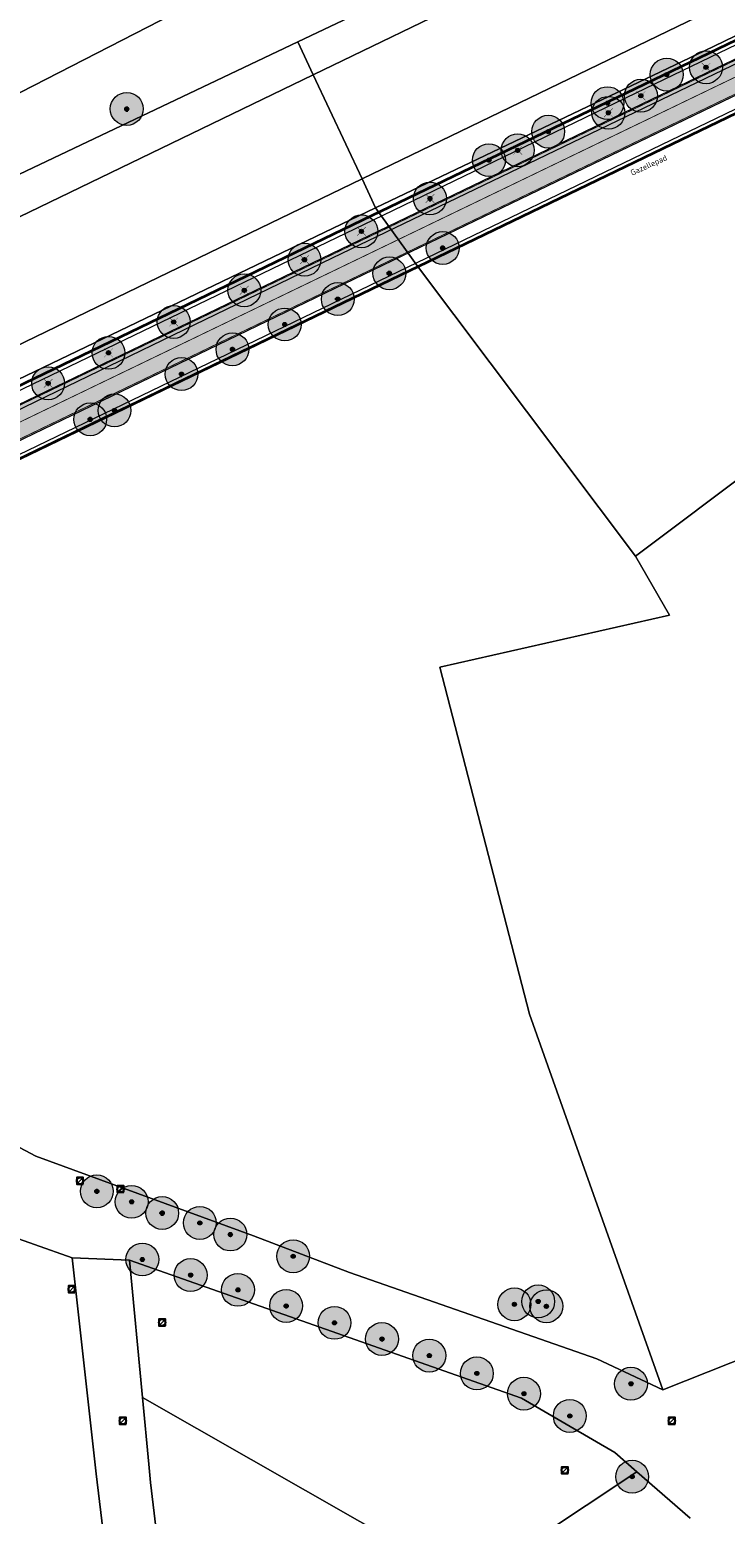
# Model space of a CAD drawing. Header units: metres. Extents: x 163628 to 168255, y 402691 to 405367.
# Tile 58 of 256: x 164853 to 164938, y 403459 to 403639. Entities that reach past the tile are written whole.
import ezdxf

# ---------------------------------------------------------------- set-up
doc = ezdxf.new("R2010")
doc.units = ezdxf.units.M
doc.linetypes.add('X-CA190022.004-UO-DWM_Snelfietsroute$0$1-2', pattern=[3, 0, -2, 1])
doc.layers.add('X-CA190022.004-UO-ARC_Arcering$0$N-WE-VH-VERHARDING_ASFALT_ROOD-A', color=14, linetype='Continuous', lineweight=0, transparency=0.5)
for name, color, linetype, lineweight in [('X-CA190022.004-UO-DWM_Beplanting$0$B-WE-GR-BOOM-S AFKOMSTIG UIT BGT', 252, 'Continuous', 0), ('X-CA190022.004-UO-DWM_Beplanting$0$N-GV-GR-BOOM_SOLITAIR-G', 92, 'Continuous', 18), ('X-CA190022.004-UO-DWM_Beplanting$0$N-WE-GR-BOOM-S', 90, 'Continuous', 18), ('X-CA190022.004-UO-DWM_Snelfietsroute$0$B-WE-VH-KANTVERHARDING-G', 7, 'Continuous', 20), ('X-CA190022.004-UO-DWM_Snelfietsroute$0$N-WE-GW-BERM-G', 7, 'Continuous', 20), ('X-CA190022.004-UO-DWM_Snelfietsroute$0$N-WE-VH-KANTVERHARDING-G', 7, 'Continuous', 20), ('X-CA190022.004-UO-DWM_Snelfietsroute$0$N-WE-VW-MARKERING_LANGS_STREEP_12-G', 7, 'X-CA190022.004-UO-DWM_Snelfietsroute$0$1-2', 35), ('X-CA190022.004-UO-DWM_Snelfietsroute$0$N-WE-VW-MARKERING_LANGS_STREEP_DOORGETROKKEN_010-G', 7, 'Continuous', 20), ('X-CA190022.004-UO-GZM_Werkgrens_v0.1$0$N-WE-KG-GRENS_SYSTEEMGRENS-G', 7, 'X-CA190022.004-UO-GZM_Werkgrens_v0.1$0$KG-OG', 35), ('X-CA190022.004-UO-KAD_Percelen$0$B-WE-KG-GRENS_PERCEEL-GV', 150, 'Continuous', 9), ('X-CA190022.004-UO-TXT_Tekst 1op200_v0.1$0$X-XX-AL-T35', 7, 'Continuous', 35), ('X-CA190022.004-UO-WHM_Riolering gemeente_NLCS_v0.1$0$B-WE-RI-PUT-S', 252, 'Continuous', 15)]:
    doc.layers.add(name, color=color, linetype=linetype, lineweight=lineweight)
for name, color, linetype in [('X-CA190022.004-UO-DWM_Beplanting$0$B-WE-GR-BOOM-S AFKOMSTIG UIT BOMENBESTAND GEMEENTE', 252, 'Continuous'), ('X-CA190022.004-UO-DWM_Beplanting$0$N-GV-GR-GRAS-A-200', 7, 'Continuous'), ('X-CA190022.004-UO-DWM_Beplanting$0$V-WE-GR-BOOM-S', 1, 'Continuous')]:
    doc.layers.add(name, color=color, linetype=linetype)
doc.styles.add('X-CA190022.004-UO-TXT_Tekst 1op200_v0.1$0$NLCS-ISO-M200-T35', font='NLCS-ISO.ttf', dxfattribs={"height": 0.7})
doc.linetypes.add('X-CA190022.004-UO-GZM_Werkgrens_v0.1$0$KG-OG', pattern='A,5.5,-1.5,[2,NLCS.SHX,S=0.5,R=0,X=0,Y=0],-1.5', length=8.5)

# ---------------------------------------------------------------- blocks, each defined once
blk = doc.blocks.new('X-CA190022.004-UO-WHM_Riolering gemeente_NLCS_v0.1$0$B-SRI-PUT_BETON-SO')
blk.add_line((-1.41, -1.41), (1.41, 1.41))
at = {"lineweight": -3, "flags": 128}
blk.add_lwpolyline([(2, -2), (2, 2), (-2, 2), (-2, -2)], close=True, dxfattribs=at)
at = {"lineweight": -3}
blk.add_circle((0, 0), 2, dxfattribs=at)
blk = doc.blocks.new('X-CA190022.004-UO-DWM_Beplanting$0$SGR-BOOM_01-SO')
at = {"linetype": 'ByBlock', "lineweight": 18}
h = blk.add_hatch(color=0, dxfattribs=at)
h.dxf.hatch_style = 1
edge = h.paths.add_edge_path()
edge.add_arc((0, 0), 0.25, 0, 360)
at = {"color": 0, "linetype": 'ByBlock', "lineweight": 18}
for radius in [2, 0.25]:
    blk.add_circle((0, 0), radius, dxfattribs=at)
blk = doc.blocks.new('X-CA190022.004-UO-DWM_Beplanting$0$IMGEOBoom')
at = {"transparency": 33554457}
h = blk.add_hatch(color=256, dxfattribs=at)
h.dxf.hatch_style = 1
edge = h.paths.add_edge_path()
edge.add_arc((0, 0), 100, 0, 360)
edge = h.paths.add_edge_path(flags=17)
edge.add_arc((0, 0), 12.5, 0, 360)
h = blk.add_hatch()
h.set_pattern_fill('ANGLE', color=256)
h.set_pattern_definition([(0, (0, 0), (0, 6.985), [5.08, -1.905]), (90, (0, 0), (-6.985, 4e-16), [5.08, -1.905])])
edge = h.paths.add_edge_path(flags=17)
edge.add_arc((0, 0), 12.5, 0, 360)
at = {"layer": 'X-CA190022.004-UO-DWM_Beplanting$0$N-GV-GR-GRAS-A-200'}
h = blk.add_hatch(color=256, dxfattribs=at)
h.dxf.hatch_style = 1
edge = h.paths.add_edge_path(flags=17)
edge.add_arc((0, 0), 12.5, 0, 360)
at = {"xscale": 50, "yscale": 50, "zscale": 50}
blk.add_blockref('X-CA190022.004-UO-DWM_Beplanting$0$SGR-BOOM_01-SO', (0, 0), dxfattribs=at)
blk = doc.blocks.new('X-CA190022.004-UO-DWM_Beplanting$0$Te verwijderen boom')
at = {"ltscale": 0.1, "const_width": 0.05, "flags": 128}
for points in [[(-0.53, 0.53), (0.53, -0.53)], [(0.53, 0.53), (-0.53, -0.53)]]:
    blk.add_lwpolyline(points, dxfattribs=at)
blk = doc.blocks.new('X-CA190022.004-UO-DWM_Beplanting$0$sfr nieuwe boom')
at = {"layer": 'X-CA190022.004-UO-DWM_Beplanting$0$N-GV-GR-BOOM_SOLITAIR-G', "transparency": 33554470}
h = blk.add_hatch(color=256, dxfattribs=at)
h.dxf.hatch_style = 1
edge = h.paths.add_edge_path()
edge.add_arc((0, 0), 2, 0, 360)
at = {"layer": 'X-CA190022.004-UO-DWM_Beplanting$0$N-GV-GR-BOOM_SOLITAIR-G'}
h = blk.add_hatch(color=256, dxfattribs=at)
h.dxf.hatch_style = 1
edge = h.paths.add_edge_path()
edge.add_arc((0, 0), 0.25, 0, 360)
for radius in [2, 0.25]:
    blk.add_circle((0, 0), radius, dxfattribs=at)

msp = doc.modelspace()

# ---------------------------------------------------------------- hatches: boundary and pattern name
at = {"layer": 'X-CA190022.004-UO-ARC_Arcering$0$N-WE-VH-VERHARDING_ASFALT_ROOD-A'}
h = msp.add_hatch(color=256, dxfattribs=at)
h.dxf.hatch_style = 1
h.paths.add_polyline_path([(165052.461, 403689.781), (165132.711, 403728.4), (165164.017, 403743.373), (165163.758, 403743.917), (165120.562, 403723.337), (165052.178, 403690.365), (164928.487, 403630.725), (164895.346, 403614.745), (164822.545, 403579.644, 0.0052772), (164822.034, 403579.391), (164822.311, 403578.822), (164825.13, 403580.187), (164889.73, 403611.47), (164928.718, 403630.232)], flags=17)
h = msp.add_hatch(color=256, dxfattribs=at)
h.dxf.hatch_style = 1
h.paths.add_polyline_path([(165053.915, 403686.762), (165122.291, 403719.73), (165165.479, 403740.306), (165164.017, 403743.373), (165132.711, 403728.4), (165052.461, 403689.781), (164928.718, 403630.232), (164889.73, 403611.47), (164825.13, 403580.187), (164822.317, 403578.825), (164823.78, 403575.798), (164826.593, 403577.154), (164843.818, 403585.46), (164897.083, 403611.142), (164930.224, 403627.122)])

# ---------------------------------------------------------------- linework, layer by layer
at = {"layer": 'X-CA190022.004-UO-DWM_Snelfietsroute$0$B-WE-VH-KANTVERHARDING-G', "flags": 128}
for points in [[(164822.317, 403578.825), (164825.13, 403580.187), (164889.73, 403611.47), (164928.718, 403630.232), (165052.461, 403689.781), (165132.711, 403728.4), (165164.017, 403743.373)], [(165165.498, 403740.315), (165122.291, 403719.73), (165053.915, 403686.762), (164930.224, 403627.122), (164897.083, 403611.142), (164823.78, 403575.798)]]:
    msp.add_lwpolyline(points, dxfattribs=at)
at = {"layer": 'X-CA190022.004-UO-DWM_Snelfietsroute$0$N-WE-GW-BERM-G', "flags": 128}
for points in [[(164803.319, 403564.007), (164805.339, 403565.519, 0.0871986), (164810.434, 403570.944, -0.1361887), (164821.894, 403580.995), (164894.694, 403616.096), (164927.835, 403632.076), (165051.526, 403691.716), (165119.914, 403724.69), (165177.266, 403752.014, -0.0276279), (165180.178, 403753.209), (165185.509, 403754.477)], [(164807.522, 403558.409), (164809.535, 403559.916, 0.0871986), (164816.289, 403567.107, -0.1361887), (164824.934, 403574.689), (164897.734, 403609.791), (164930.876, 403625.771), (165054.566, 403685.411), (165122.939, 403718.377), (165180.277, 403745.695, -0.0276279), (165182.474, 403746.596), (165187.245, 403749.496)]]:
    msp.add_lwpolyline(points, format="xyb", dxfattribs=at)
at = {"layer": 'X-CA190022.004-UO-DWM_Snelfietsroute$0$N-WE-VH-KANTVERHARDING-G', "flags": 128}
msp.add_lwpolyline([(164809.216, 403566.982, 0.0435167), (164811.688, 403570.122, -0.1361887), (164822.545, 403579.644), (164895.346, 403614.745), (164928.487, 403630.725), (165052.178, 403690.365), (165120.562, 403723.337), (165177.912, 403750.66, -0.0276279), (165180.67, 403751.792), (165185.737, 403753.551)], format="xyb", dxfattribs=at)
at = {"layer": 'X-CA190022.004-UO-DWM_Snelfietsroute$0$N-WE-VW-MARKERING_LANGS_STREEP_12-G', "linetype": 'X-CA190022.004-UO-DWM_Snelfietsroute$0$1-2', "const_width": 0.1, "flags": 128}
msp.add_lwpolyline([(164831.945, 403581.956), (164896.214, 403612.944), (164929.355, 403628.924), (165053.046, 403688.564), (165121.427, 403721.534), (165178.772, 403748.854, -0.0276279), (165181.326, 403749.902), (165186.393, 403751.662)], format="xyb", dxfattribs=at)
at = {"layer": 'X-CA190022.004-UO-DWM_Snelfietsroute$0$N-WE-VW-MARKERING_LANGS_STREEP_DOORGETROKKEN_010-G', "const_width": 0.1, "flags": 128}
for points in [[(164809.326, 403566.88, 0.0435167), (164811.814, 403570.04, -0.1361887), (164822.61, 403579.508), (164895.411, 403614.61), (164928.552, 403630.59), (165052.243, 403690.23), (165120.627, 403723.202), (165177.976, 403750.525, -0.0276279), (165180.719, 403751.65), (165185.787, 403753.409)], [(164812.023, 403564.347, 0.0435167), (164814.909, 403568.012, -0.1361887), (164824.217, 403576.176), (164897.018, 403611.277), (164930.159, 403627.257), (165053.85, 403686.897), (165122.226, 403719.865), (165179.567, 403747.184, -0.0276279), (165181.933, 403748.155), (165187, 403749.914)]]:
    msp.add_lwpolyline(points, format="xyb", dxfattribs=at)
at = {"layer": 'X-CA190022.004-UO-GZM_Werkgrens_v0.1$0$N-WE-KG-GRENS_SYSTEEMGRENS-G', "ltscale": 0.2, "flags": 128}
msp.add_lwpolyline([(164202.447, 403276.261, -0.0070141), (164204.684, 403278.194), (164207.732, 403280.631), (164216.351, 403287.471), (164219.004, 403289.434), (164219.375, 403289.729), (164237.184, 403303.185), (164244.587, 403308.605), (164248.73, 403311.638), (164253.977, 403315.367), (164261.175, 403320.48), (164269.682, 403326.324), (164277.478, 403331.538), (164300.139, 403346.153), (164322.964, 403359.926), (164334.073, 403366.292), (164351.665, 403375.797), (164373.742, 403387.55), (164399.95, 403400.464), (164429.28, 403414.743), (164430.124, 403415.141), (164430.948, 403415.506), (164431.777, 403415.846), (164432.615, 403416.161), (164433.462, 403416.453), (164434.316, 403416.72), (164435.176, 403416.962), (164436.043, 403417.179), (164436.306, 403417.259, -0.0998207), (164451.982, 403417.179, 0.1310872), (164471.53, 403420.948), (164482.533, 403426.243), (164490.693, 403418.8), (164492.586, 403419.707), (164495.404, 403416.53, -0.0101004), (164498.074, 403413.536), (164499.385, 403412.005), (164502.276, 403408.653), (164509.274, 403412.948), (164511.768, 403416.461), (164509.186, 403420.201, -0.1750361), (164509.321, 403422.135, -0.1801291), (164510.517, 403423.431), (164518.825, 403427.315), (164545.03, 403439.927), (164571.695, 403452.754), (164577.955, 403456.064), (164591.472, 403464.142), (164595.446, 403466.159), (164599.431, 403468.182), (164600.854, 403468.863), (164605.94, 403471.242), (164622.016, 403477.758), (164627.273, 403479.889), (164631.947, 403481.905), (164633.267, 403482.539, 0.0847777), (164642.609, 403485.38), (164759.332, 403541.386), (164770.974, 403544.815), (164773.272, 403545.397), (164787.887, 403542.29), (164789.899, 403542.38), (164793.252, 403543.048), (164800.24, 403546.814), (164803.671, 403549.366), (164804.774, 403550.36), (164806.983, 403547.387), (164807.907, 403546.199), (164811.87, 403549.281), (164810.953, 403550.46), (164809.512, 403552.406), (164808.343, 403553.575), (164810.024, 403555.089), (164807.827, 403558.012), (164809.834, 403559.516, 0.0871986), (164816.707, 403566.833, -0.1361887), (164825.151, 403574.239), (164897.952, 403609.34), (164931.093, 403625.32), (165054.784, 403684.96), (165123.155, 403717.926), (165148.566, 403730.033), (165175.654, 403740.478), (165188.146, 403744.824), (165187.632, 403748.092), (165185.258, 403754.932), (165180.038, 403753.689, 0.0278458), (165177.051, 403752.466), (165119.698, 403725.141), (165051.309, 403692.167), (164927.618, 403632.527), (164894.477, 403616.547), (164821.676, 403581.445, 0.1361887), (164810.016, 403571.218, -0.0871986), (164805.039, 403565.919), (164803.02, 403564.408), (164799.415, 403569.204), (164798.615, 403568.604), (164797.815, 403568.006), (164797.216, 403568.806), (164793.371, 403565.926), (164793.97, 403565.126), (164792.376, 403563.932), (164795.885, 403559.064, -0.2015476), (164780.097, 403554.057, 0.0756556), (164771.169, 403553.982, -0.0097546), (164764.075, 403552.536), (164754.286, 403547.799), (164747.474, 403544.606), (164708.34, 403525.583), (164686.218, 403515.365), (164675.148, 403509.865), (164663.524, 403504.258), (164644.327, 403495.071), (164639.493, 403492.723), (164638.201, 403492.127, -0.2018183), (164621.846, 403491.8, 0.2094979), (164598.58, 403490.973), (164556.157, 403470.566), (164536.299, 403461.008), (164516.318, 403451.408), (164508.232, 403447.512), (164500.187, 403443.642), (164497.203, 403443.008), (164495.09, 403442.274, 0.1307945), (164492.913, 403444.811), (164488.435, 403447.885), (164494.899, 403449.835), (164490.315, 403452.233), (164484.484, 403450.597, -0.0764268), (164479.748, 403454.723), (164478.799, 403455.857), (164474.918, 403452.962), (164457.343, 403473.566), (164451.257, 403468.374), (164465.519, 403451.653, -0.4842969), (164464.817, 403448.113), (164461.416, 403446.394), (164463.893, 403441.77), (164464.916, 403439.614), (164433.017, 403424.683, 0.0516596), (164425.3, 403421.703), (164396.431, 403407.648), (164370.094, 403394.67), (164347.884, 403382.848), (164330.182, 403373.283), (164318.908, 403366.822), (164295.903, 403352.941), (164273.086, 403338.225), (164265.193, 403332.947), (164256.594, 403327.039), (164249.344, 403321.888), (164244.05, 403318.127), (164239.86, 403315.06), (164232.409, 403309.604), (164214.476, 403296.054), (164201.289, 403285.589, 0.0121311), (164197.414, 403282.357)], format="xyb", close=True, dxfattribs=at)
at = {"layer": 'X-CA190022.004-UO-KAD_Percelen$0$B-WE-KG-GRENS_PERCEEL-GV', "flags": 128}
for points in [[(165112.96, 403892.75), (165013.384, 403848.933), (164699.405, 403710.75), (164782.888, 403598.044), (164827.139, 403618.955), (164891.876, 403652.217), (165174.211, 403781.023), (165147.929, 403847.659), (165142.318, 403859.073), (165133.014, 403872.153), (165124.362, 403881.795), (165115.178, 403891.433)], [(164885.502, 403637.729), (164887.38, 403633.726), (164927.988, 403653.361), (165072.609, 403722.691), (165178.044, 403773.604), (165178.874, 403771.886), (165197.597, 403780.936), (165196.768, 403782.65), (165198.984, 403783.721), (165197.616, 403787.482), (165175.883, 403776.785), (165100.661, 403739.758), (165025.211, 403704.052), (164951.691, 403669.132)], [(164887.38, 403633.726), (164893.326, 403621.049), (164934.06, 403640.745), (165078.673, 403710.073), (165184.133, 403761.004), (165184.269, 403760.722), (165202.993, 403769.772), (165202.86, 403770.048), (165203.794, 403770.499), (165198.984, 403783.721), (165196.768, 403782.65), (165197.597, 403780.936), (165178.874, 403771.886), (165178.044, 403773.604), (165072.609, 403722.691), (164927.988, 403653.361)], [(164787.129, 403591.173), (164830.972, 403611.838), (164885.502, 403637.729), (164951.691, 403669.132), (165025.211, 403704.052), (165100.661, 403739.758), (165175.883, 403776.785), (165174.211, 403781.023), (164891.876, 403652.217), (164827.139, 403618.955), (164782.888, 403598.044)], [(164893.326, 403621.049), (164894.973, 403617.537), (164934.976, 403636.621), (164979.678, 403658.296), (165027.357, 403681.153), (165069.929, 403701.778), (165110.237, 403720.92), (165149.076, 403738.774), (165179.629, 403752.458), (165184.131, 403754.492), (165206.02, 403764.38), (165203.794, 403770.499), (165202.86, 403770.048), (165202.993, 403769.772), (165184.269, 403760.722), (165184.133, 403761.004), (165078.673, 403710.073), (164934.06, 403640.745)], [(164894.973, 403617.537), (164900.08, 403610.457), (165123.49, 403718.122), (165153.465, 403732.522), (165174.034, 403740.54), (165187.387, 403745.159), (165184.131, 403754.492), (165179.629, 403752.458), (165149.076, 403738.774), (165110.237, 403720.92), (165069.929, 403701.778), (165027.357, 403681.153), (164979.678, 403658.296), (164934.976, 403636.621)], [(164926.596, 403575.181), (164956.674, 403597.762), (164983.837, 403618.158), (165024.268, 403644.292), (165029.575, 403636.338), (165042.922, 403613.242), (165047.973, 403607.105), (165050.481, 403607.781), (165052.972, 403608.453), (165051.478, 403636.914), (165143.28, 403674.542), (165130.463, 403701.225), (165123.49, 403718.122), (164900.08, 403610.457)], [(164595.838, 403501.354), (164555.326, 403482.367), (164489.137, 403451.001), (164492.811, 403446.689), (164487.569, 403444.164), (164476.902, 403439.143), (164474.656, 403438.052), (164469.708, 403435.65), (164459.04, 403430.474), (164460.276, 403427.915), (164478.654, 403436.809), (164549.795, 403471.239), (164610.094, 403500.047), (164740.684, 403562.794), (164887.38, 403633.726), (164885.502, 403637.729), (164830.972, 403611.838), (164787.129, 403591.173), (164774.865, 403585.072), (164771.579, 403589.482), (164763.848, 403582.954), (164722.665, 403561.134), (164654.869, 403529.019)], [(164460.276, 403427.915), (164466.349, 403415.367), (164487.883, 403425.722), (164496.111, 403429.679), (164555.855, 403458.619), (164593.206, 403476.41), (164588.97, 403485.217), (164612.074, 403496.328), (164616.314, 403487.512), (164746.772, 403550.188), (164893.326, 403621.049), (164887.38, 403633.726), (164740.684, 403562.794), (164610.094, 403500.047), (164549.795, 403471.239), (164478.654, 403436.809)], [(164468.748, 403410.406), (164486.08, 403417.995), (164492.111, 403420.636), (164493.855, 403418.592), (164495.298, 403416.903), (164503.089, 403421.185), (164615.905, 403478.304), (164662.782, 403501.158), (164772.136, 403553.829), (164770.057, 403555.749), (164790.783, 403565.26), (164789.551, 403566.923), (164799.538, 403571.715), (164894.973, 403617.537), (164893.326, 403621.049), (164746.772, 403550.188), (164616.314, 403487.512), (164616.456, 403487.216), (164593.352, 403476.106), (164593.206, 403476.41), (164555.855, 403458.619), (164496.111, 403429.679), (164487.883, 403425.722), (164466.349, 403415.367)], [(164812.884, 403553.196), (164817.529, 403559.372), (164818.291, 403564.405), (164819.546, 403567.881), (164822.987, 403573.331), (164900.08, 403610.457), (164894.973, 403617.537), (164799.538, 403571.715)], [(164819.546, 403567.881), (164818.291, 403564.405), (164817.529, 403559.372), (164812.884, 403553.196), (164819.424, 403544.122), (164847.738, 403505.918), (164850.36, 403503.946), (164853.636, 403502.187), (164880.122, 403492.516), (164891.81, 403488.06), (164921.88, 403477.54), (164929.892, 403473.773), (164913.679, 403519.457), (164902.78, 403561.659), (164930.713, 403568.012), (164926.596, 403575.181), (164900.08, 403610.457), (164822.987, 403573.331)], [(164980.253, 403538.935), (164974.103, 403553.839), (164971.563, 403560.24), (164956.674, 403597.762), (164926.596, 403575.181), (164930.713, 403568.012), (164902.78, 403561.659), (164913.679, 403519.457), (164929.892, 403473.773), (164995.489, 403499.804), (164988.445, 403517.858), (164985.048, 403526.866), (164984.835, 403526.786), (164984.326, 403526.583), (164979.514, 403538.624), (164980.053, 403538.839)], [(164866.612, 403472.854), (164906.278, 403450.229), (164914.403, 403455.632), (164926.724, 403463.811), (164924.085, 403466.159), (164912.727, 403472.756), (164865.033, 403489.542)], [(164866.612, 403472.854), (164867.38, 403464.74), (164867.57, 403462.53), (164871.654, 403428.532), (164875.72, 403430.96), (164887.02, 403437.53), (164906.278, 403450.229)]]:
    msp.add_lwpolyline(points, close=True, dxfattribs=at)
for points in [[(164995.489, 403499.804), (164929.892, 403473.773), (164921.88, 403477.54), (164891.81, 403488.06), (164880.122, 403492.516), (164853.636, 403502.187), (164850.36, 403503.946), (164847.738, 403505.918), (164819.424, 403544.122), (164812.884, 403553.196), (164799.538, 403571.715), (164789.551, 403566.923), (164790.783, 403565.26), (164802.649, 403548.73), (164808.436, 403540.853), (164833.316, 403507.004), (164848.867, 403493.07), (164858.048, 403489.835), (164865.033, 403489.542), (164912.727, 403472.756), (164924.085, 403466.159), (164926.724, 403463.811), (164933.216, 403458.195)], [(164727.601, 403381.15), (164764.167, 403349.345), (164767.456, 403347.051), (164771.922, 403352.119), (164827.955, 403404.53), (164832.567, 403408.529), (164836.9, 403411.527), (164856.673, 403423.489), (164864.996, 403430.304), (164860.969, 403463.589), (164858.048, 403489.835), (164848.867, 403493.07), (164833.316, 403507.004), (164808.436, 403540.853), (164802.649, 403548.73), (164793.081, 403543.524), (164789.839, 403542.878), (164787.928, 403542.792), (164774.138, 403545.724), (164771.263, 403545.786), (164766.236, 403544.544), (164758.78, 403541.048), (164619.909, 403474.821)], [(164871.654, 403428.532), (164867.57, 403462.53), (164867.38, 403464.74), (164866.612, 403472.854), (164865.033, 403489.542), (164858.048, 403489.835), (164860.969, 403463.589), (164864.996, 403430.304)], [(164933.216, 403458.195), (164926.724, 403463.811), (164914.403, 403455.632)]]:
    msp.add_lwpolyline(points, dxfattribs=at)

# ---------------------------------------------------------------- block references
at = {"layer": 'X-CA190022.004-UO-DWM_Beplanting$0$B-WE-GR-BOOM-S AFKOMSTIG UIT BGT', "xscale": 0.02, "yscale": 0.02, "zscale": 0.02}
for p in [(164935.162, 403634.632), (164864.699, 403629.565), (164923.288, 403629.098), (164912.251, 403624.538), (164901.578, 403618.674), (164893.24, 403614.681), (164886.32, 403611.231), (164903.132, 403612.654), (164896.643, 403609.574), (164878.998, 403607.509), (164890.37, 403606.444), (164870.413, 403603.664), (164883.919, 403603.354), (164877.555, 403600.331), (164862.479, 403599.9), (164871.36, 403597.32), (164855.137, 403596.203), (164863.208, 403592.902), (164861.061, 403497.929), (164865.294, 403496.651), (164869.013, 403495.291), (164873.589, 403494.085), (164877.303, 403492.677), (164884.943, 403490.034), (164866.593, 403489.64), (164872.468, 403487.743), (164878.22, 403485.944), (164914.747, 403484.538), (164884.087, 403483.994), (164911.852, 403484.184), (164915.739, 403483.948), (164889.968, 403481.933), (164895.741, 403479.968), (164901.498, 403477.951), (164907.286, 403475.783), (164926.031, 403474.525), (164913.008, 403473.321), (164918.589, 403470.614), (164926.176, 403463.221)]:
    msp.add_blockref('X-CA190022.004-UO-DWM_Beplanting$0$IMGEOBoom', p, dxfattribs=at)
at = {"layer": 'X-CA190022.004-UO-DWM_Beplanting$0$B-WE-GR-BOOM-S AFKOMSTIG UIT BOMENBESTAND GEMEENTE', "xscale": 0.02, "yscale": 0.02, "zscale": 0.02}
for p in [(164935.162, 403634.632), (164927.243, 403631.171), (164864.699, 403629.565), (164901.578, 403618.674), (164893.24, 403614.681), (164886.32, 403611.231), (164903.132, 403612.654), (164896.643, 403609.574), (164878.998, 403607.509), (164890.37, 403606.444), (164870.413, 403603.664), (164883.919, 403603.354), (164877.555, 403600.331), (164862.479, 403599.9), (164871.36, 403597.32), (164855.137, 403596.203), (164863.208, 403592.902), (164860.252, 403591.815), (164861.061, 403497.929), (164865.294, 403496.651), (164869.013, 403495.291)]:
    msp.add_blockref('X-CA190022.004-UO-DWM_Beplanting$0$IMGEOBoom', p, dxfattribs=at)
at = {"layer": 'X-CA190022.004-UO-DWM_Beplanting$0$N-WE-GR-BOOM-S', "rotation": 153.3819523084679}
for p in [(164930.383, 403633.741), (164923.174, 403630.273), (164915.965, 403626.805), (164908.756, 403623.337)]:
    msp.add_blockref('X-CA190022.004-UO-DWM_Beplanting$0$sfr nieuwe boom', p, dxfattribs=at)
at = {"layer": 'X-CA190022.004-UO-DWM_Beplanting$0$V-WE-GR-BOOM-S'}
for p in [(164935.162, 403634.632), (164927.243, 403631.171), (164923.288, 403629.098), (164912.251, 403624.538), (164901.578, 403618.674), (164893.24, 403614.681), (164886.32, 403611.231), (164878.998, 403607.509), (164870.413, 403603.664), (164862.479, 403599.9), (164855.137, 403596.203)]:
    msp.add_blockref('X-CA190022.004-UO-DWM_Beplanting$0$Te verwijderen boom', p, dxfattribs=at)
at = {"layer": 'X-CA190022.004-UO-WHM_Riolering gemeente_NLCS_v0.1$0$B-WE-RI-PUT-S', "xscale": 0.2, "yscale": 0.2, "zscale": 0.2}
for p in [(164859.008, 403499.2), (164863.936, 403498.208), (164858, 403486.016), (164868.992, 403481.984), (164864.224, 403470.016), (164931.008, 403470.016), (164918, 403464)]:
    msp.add_blockref('X-CA190022.004-UO-WHM_Riolering gemeente_NLCS_v0.1$0$B-SRI-PUT_BETON-SO', p, dxfattribs=at)

# ---------------------------------------------------------------- texts
at = {"layer": 'X-CA190022.004-UO-TXT_Tekst 1op200_v0.1$0$X-XX-AL-T35', "insert": (164925.881, 403622.076), "char_height": 0.7, "attachment_point": 1, "rotation": 24.28, "style": 'X-CA190022.004-UO-TXT_Tekst 1op200_v0.1$0$NLCS-ISO-M200-T35'}
msp.add_mtext_dynamic_manual_height_columns('Gazellepad', width=8.66658, gutter_width=8.75, heights=[0], dxfattribs=at)

doc.saveas('drawing.dxf')
